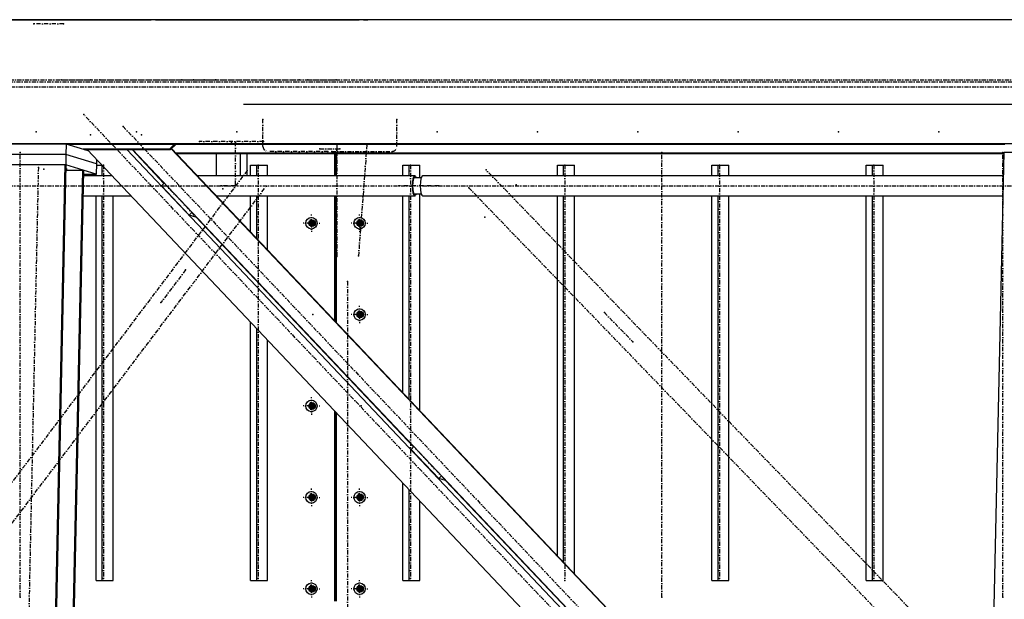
# Model space of a CAD drawing. Header units: millimetres. Extents: x 5305 to 84145, y 9066 to 76599.
# Tile 120 of 158: x 48722 to 51091, y 16907 to 18303. Entities that reach past the tile are written whole.
import ezdxf

# ---------------------------------------------------------------- set-up
doc = ezdxf.new("R2010")
doc.units = ezdxf.units.MM
doc.linetypes.add('STRICHPUNKT2', pattern=[18.5, 10, -4, 0.5, -4])
for name, color, linetype in [('01', 1, 'Continuous'), ('Kante-Höft', 7, 'Continuous'), ('Mitte-Höft', 1, 'Continuous')]:
    doc.layers.add(name, color=color, linetype=linetype)

# ---------------------------------------------------------------- blocks, each defined once
blk = doc.blocks.new('Stahlbau DS')
at = {"layer": 'Kante-Höft'}
for p, q in [((45801.2, 2600.3), (34901.3, 2600.3)), ((39064.2, 2600.3), (39353.7, 2600.3)), ((39353.7, 2600.3), (39136.8, 2600.3)), ((39201.9, 2600.3), (39353.7, 2600.3)), ((39353.7, 2600.3), (39212.4, 2600.3)), ((39353.7, 2600.3), (39222.9, 2600.3)), ((39222.9, 2600.3), (39222.9, 2600.3)), ((39353.7, 2600.3), (39353.7, 2600.3)), ((39353.7, 2600.3), (39425.8, 2600.3)), ((39426.3, 2600.3), (39425.8, 2600.3)), ((39426.3, 2600.3), (39425.8, 2600.3)), ((39426.3, 2600.3), (39425.8, 2600.3)), ((39425.8, 2600.3), (39491.4, 2600.3)), ((39425.8, 2600.3), (39425.8, 2600.3)), ((39426.3, 2600.3), (39426.3, 2600.3)), ((39426.3, 2600.3), (39491.4, 2600.3)), ((39501.9, 2600.3), (39491.4, 2600.3)), ((39501.9, 2600.3), (39491.4, 2600.3)), ((39512.4, 2600.3), (39501.9, 2600.3)), ((39501.9, 2600.3), (39512.4, 2600.3)), ((39512.4, 2600.3), (39992.2, 2600.3)), ((39702.7, 2600.3), (39992.2, 2600.3)), ((40002.7, 2600.3), (39713.2, 2600.3)), ((39723.7, 2600.3), (39992.2, 2600.3)), ((40002.7, 2600.3), (39992.2, 2600.3)), ((39992.2, 2600.3), (39992.2, 2600.3)), ((40002.7, 2600.3), (40013.2, 2600.3)), ((40002.7, 2600.3), (40013.2, 2600.3)), ((41616.9, 2600.3), (40013.2, 2600.3)), ((40081.4, 2600.3), (40013.2, 2600.3)), ((40013.2, 2600.3), (40013.2, 2600.3)), ((41616.9, 2600.3), (40081.4, 2600.3)), ((40081.4, 2600.3), (40081.4, 2600.3)), ((41612.6, 2395.8), (39713.7, 2395.8)), ((45794.8, 2301.3), (34894.9, 2301.3)), ((39287, 2300.9), (39113.3, 2300.9)), ((39287, 2300.9), (39286.5, 2275.9)), ((39340.2, 2284.3), (39287, 2300.9)), ((41545.2, 2300.1), (39289.4, 2300.1)), ((39547.1, 2300.1), (39535.3, 2288.2)), ((39537.9, 2287.4), (39550.5, 2300.1)), ((39286.5, 2275.9), (39112.8, 2275.9)), ((39286.5, 2275.9), (39112.8, 2275.9)), ((39286.5, 2275.9), (39286, 2251)), ((39359.7, 2253.2), (39286.5, 2275.9)), ((39359.7, 2253.2), (39286.5, 2275.9)), ((39535.3, 2288.2), (39327.8, 2288.2)), ((39330.4, 2287.4), (39537.9, 2287.4)), ((39337.3, 2287.4), (41383, 126.8)), ((39432.8, 2287.4), (41431.8, 176.1)), ((39445.7, 2287.4), (39522.4, 2206.3)), ((39446.5, 2287.4), (41438.8, 183.2)), ((39454.5, 2278.8), (39453.8, 2278.8)), ((39455.6, 2277.7), (39454.9, 2277.7)), ((39537.9, 2287.4), (39535.3, 2288.2)), ((39540, 2289.5), (41487.6, 232.5)), ((39540.7, 2290.2), (41488.3, 233.2)), ((41543.4, 2278.8), (39551.4, 2278.8)), ((41543.4, 2277.7), (39552.4, 2277.7)), ((39648.1, 2277.7), (39648.1, 2224.4)), ((39706, 2277.7), (39706, 2224.4)), ((39721.7, 2277.7), (39721.7, 2224.4)), ((39933.1, 2224.4), (39933.1, 2277.7)), ((39934.7, 2277.7), (39934.7, 2224.4)), ((39937, 2277.7), (39937, 2224.4)), ((41446.4, -2257.2), (41543.4, 2281.3)), ((41543.4, 2281.3), (41678.5, 2281.3)), ((39111, 2251.4), (39284.7, 2251.4)), ((39188.9, -2227.3), (39284.7, 2251.4)), ((39191.4, -2228.1), (39287.1, 2250.7)), ((39284.7, 2251.4), (39287.1, 2250.7)), ((39359.1, 2228.3), (39286, 2251)), ((39359.7, 2253.2), (39359.1, 2228.3)), ((39359.9, 2263.5), (39359.7, 2253.2)), ((39231.1, -2240.4), (39326.9, 2238.3)), ((39233.6, -2241.2), (39329.3, 2237.5)), ((39286.9, 2240.3), (39288.4, 2240.3)), ((39286.9, 2238.3), (39326.9, 2238.3)), ((39326.9, 2238.3), (39329.3, 2237.5)), ((39329.1, 2228.3), (39359.1, 2228.3)), ((39359.1, 2224.4), (39359.1, 2228.3)), ((39359.6, 2250.3), (39372.4, 2250.3)), ((39374, 2224.4), (39374, 2248.6)), ((39730.7, 2224.4), (39730.7, 2250.3)), ((39730.7, 2250.3), (39745.6, 2250.3)), ((39745.6, 2224.4), (39745.6, 2250.3)), ((39745.6, 2250.3), (39771.6, 2250.3)), ((39771.6, 2224.4), (39771.6, 2250.3)), ((40097.4, 2224.4), (40097.4, 2250.3)), ((40097.4, 2250.3), (40112.3, 2250.3)), ((40112.3, 2224.4), (40112.3, 2250.3)), ((40112.3, 2250.3), (40138.3, 2250.3)), ((40138.3, 2219.3), (40138.3, 2250.3)), ((40468.9, 2224.4), (40468.9, 2250.3)), ((40468.9, 2250.3), (40483.8, 2250.3)), ((40483.8, 2224.4), (40483.8, 2250.3)), ((40483.8, 2250.3), (40509.8, 2250.3)), ((40509.8, 2224.4), (40509.8, 2250.3)), ((40840.4, 2224.4), (40840.4, 2250.3)), ((40840.4, 2250.3), (40855.3, 2250.3)), ((40855.3, 2224.4), (40855.3, 2250.3)), ((40855.3, 2250.3), (40881.4, 2250.3)), ((40881.4, 2224.4), (40881.4, 2250.3)), ((41212, 2224.4), (41212, 2250.3)), ((41212, 2250.3), (41226.9, 2250.3)), ((41226.9, 2224.4), (41226.9, 2250.3)), ((41226.9, 2250.3), (41252.9, 2250.3)), ((41252.9, 2224.4), (41252.9, 2250.3)), ((39396.9, 2224.4), (39329.1, 2224.4)), ((39506.1, 2224.4), (39505.3, 2224.4)), ((39516.3, 2200.1), (39522.8, 2206.7)), ((40125.8, 2224.4), (39602.9, 2224.4)), ((40141.2, 2219.3), (40123.5, 2219.3)), ((41542.2, 2224.4), (40145.1, 2224.4)), ((39516.3, 2200.1), (39583.1, 2129.7)), ((40123.5, 2181.3), (40141.2, 2181.3)), ((40138.3, 1658.9), (40138.3, 2181.3)), ((39328, 2176.1), (39442.6, 2176.1)), ((39359.1, 1250.3), (39359.1, 2176.1)), ((39374, 1250.3), (39374, 2176.1)), ((39400.1, 1250.3), (39400.1, 2176.1)), ((39648.6, 2176.1), (40125.8, 2176.1)), ((39730.7, 2089.5), (39730.7, 2176.1)), ((39745.6, 2073.7), (39745.6, 2176.1)), ((39771.6, 2046.2), (39771.6, 2176.1)), ((39933.1, 1875.7), (39933.1, 2176.1)), ((39934.7, 2176.1), (39934.7, 1874)), ((39937, 2176.1), (39937, 1871.6)), ((40097.4, 1702.2), (40097.4, 2176.1)), ((40112.3, 1686.4), (40112.3, 2176.1)), ((40145.1, 2176.1), (41541.2, 2176.1)), ((40468.9, 1309.8), (40468.9, 2176.1)), ((40483.8, 1294), (40483.8, 2176.1)), ((40509.8, 1266.6), (40509.8, 2176.1)), ((40840.4, 1250.3), (40840.4, 2176.1)), ((40855.3, 1250.3), (40855.3, 2176.1)), ((40881.4, 1250.3), (40881.4, 2176.1)), ((41212, 1250.3), (41212, 2176.1)), ((41226.9, 1250.3), (41226.9, 2176.1)), ((41252.9, 1250.3), (41252.9, 2176.1)), ((39583.1, 2129.7), (39589.6, 2136.2)), ((39598.7, 2124.8), (39583.1, 2129.7)), ((39599.6, 2125.7), (39598.7, 2124.8)), ((39599.2, 2125.3), (40123, 1572)), ((39876.9, 2110.3), (39865.8, 2110.3)), ((39868.2, 2110.3), (39885.6, 2110.3)), ((39876.9, 2110.3), (39874.5, 2119.3)), ((39876.9, 2110.3), (39874.5, 2101.3)), ((39875.6, 2110.3), (39885, 2110.3)), ((39875.6, 2110.3), (39885, 2110.3)), ((39876.6, 2110.3), (39885, 2110.3)), ((39876.9, 2101.3), (39876.9, 2119.3)), ((39876.9, 2110.3), (39883.2, 2110.3)), ((39882.8, 2105.3), (39882.8, 2115.2)), ((39883, 2105.6), (39883, 2115)), ((39992.7, 2110.3), (39981.6, 2110.3)), ((39984, 2110.3), (40001.4, 2110.3)), ((39992.7, 2110.3), (39990.3, 2119.3)), ((39992.7, 2110.3), (39990.3, 2101.3)), ((39991.4, 2110.3), (40000.8, 2110.3)), ((39991.4, 2110.3), (40000.8, 2110.3)), ((39992.4, 2110.3), (40000.8, 2110.3)), ((39992.7, 2101.3), (39992.7, 2119.3)), ((39992.7, 2110.3), (39999, 2110.3)), ((39998.6, 2105.3), (39998.6, 2115.2)), ((39998.8, 2105.6), (39998.8, 2115)), ((39999.1, 2105.8), (39999.7, 2113.9)), ((39934.7, 2030.3), (39937, 2030.3)), ((39935.9, 2030.3), (39934.7, 2030.3)), ((39934.7, 2030.3), (39937, 2030.3)), ((39937, 2030.3), (39934.7, 2030.3)), ((39934.7, 2000.3), (39937, 2000.3)), ((39934.7, 2000.3), (39935.9, 2000.3)), ((39937, 2000.3), (39934.7, 2000.3)), ((39935.9, 2000.3), (39934.7, 2000.3)), ((39730.7, 1986.4), (39730.7, 1987.2)), ((39745.6, 1970.7), (39745.6, 1971.5)), ((39934.7, 1970.3), (39937, 1970.3)), ((39934.7, 1970.3), (39937, 1970.3)), ((39937, 1970.3), (39934.7, 1970.3)), ((39934.7, 1970.3), (39935.9, 1970.3)), ((39771.6, 1943.2), (39771.6, 1944)), ((39992.7, 1890.3), (39990.3, 1899.3)), ((39992.7, 1881.3), (39992.7, 1899.3)), ((39998.3, 1885.1), (39998.3, 1895.4)), ((39998.6, 1885.3), (39998.6, 1895.2)), ((39730.7, 1250.3), (39730.7, 1871.9)), ((39992.7, 1890.3), (39981.6, 1890.3)), ((39984, 1890.3), (40001.4, 1890.3)), ((39992.7, 1890.3), (39990.3, 1881.3)), ((39991.1, 1890.3), (40000.8, 1890.3)), ((39991.1, 1890.3), (40000.8, 1890.3)), ((39992.2, 1886.7), (39992.2, 1893.9)), ((39992.4, 1890.3), (40000.8, 1890.3)), ((39992.7, 1890.3), (39999, 1890.3)), ((39745.6, 1250.3), (39745.6, 1856.2)), ((39771.6, 1250.3), (39771.6, 1828.7)), ((39933.1, 1772.6), (39933.1, 1773.4)), ((39934.7, 1771.7), (39934.7, 1771)), ((39937, 1769.3), (39937, 1768.5)), ((39876.9, 1670.3), (39865.8, 1670.3)), ((39868.2, 1670.3), (39885.6, 1670.3)), ((39876.9, 1670.3), (39874.5, 1679.3)), ((39876.9, 1670.3), (39874.5, 1661.3)), ((39875.3, 1670.3), (39885, 1670.3)), ((39875.3, 1670.3), (39885, 1670.3)), ((39876.6, 1670.3), (39885, 1670.3)), ((39876.9, 1661.3), (39876.9, 1679.3)), ((39876.9, 1670.3), (39883.2, 1670.3)), ((39882.5, 1665.1), (39882.5, 1675.4)), ((39882.6, 1665.2), (39882.6, 1675.3)), ((39882.8, 1665.3), (39882.8, 1675.2)), ((39933.1, 1200.3), (39933.1, 1658.1)), ((39934.7, 1656.4), (39934.7, 1200.3)), ((39937, 1654), (39937, 1200.3)), ((40097.4, 1599.1), (40097.4, 1599.9)), ((40112.3, 1583.4), (40112.3, 1584.2)), ((40116.9, 1565.9), (40123.4, 1572.4)), ((40116.9, 1565.9), (40183.6, 1495.4)), ((40183.6, 1495.4), (40190.1, 1502)), ((40199.3, 1490.5), (40183.6, 1495.4)), ((40097.4, 1250.3), (40097.4, 1484.6)), ((40112.3, 1250.3), (40112.3, 1468.9)), ((40200.2, 1491.4), (40199.3, 1490.5)), ((40199.8, 1491), (40723.6, 937.8)), ((39876.9, 1450.3), (39865.8, 1450.3)), ((39868.2, 1450.3), (39885.6, 1450.3)), ((39876.9, 1450.3), (39874.5, 1459.3)), ((39876.9, 1450.3), (39874.5, 1441.3)), ((39875.3, 1450.3), (39885, 1450.3)), ((39875.3, 1450.3), (39885, 1450.3)), ((39876.6, 1450.3), (39885, 1450.3)), ((39876.9, 1441.3), (39876.9, 1459.3)), ((39876.9, 1450.3), (39883.2, 1450.3)), ((39882.5, 1445.1), (39882.5, 1455.4)), ((39882.6, 1445.2), (39882.6, 1455.3)), ((39882.8, 1445.3), (39882.8, 1455.2)), ((39992.7, 1450.3), (39981.6, 1450.3)), ((39984, 1450.3), (40001.4, 1450.3)), ((39992.7, 1450.3), (39990.3, 1459.3)), ((39992.7, 1450.3), (39990.3, 1441.3)), ((39991.1, 1450.3), (40000.8, 1450.3)), ((39991.1, 1450.3), (40000.8, 1450.3)), ((39992.2, 1446.7), (39992.2, 1453.9)), ((39992.4, 1450.3), (40000.8, 1450.3)), ((39992.7, 1441.3), (39992.7, 1459.3)), ((39992.7, 1450.3), (39999, 1450.3)), ((39998.3, 1445.1), (39998.3, 1455.4)), ((39998.6, 1445.3), (39998.6, 1455.2)), ((40138.3, 1250.3), (40138.3, 1441.4)), ((39359.1, 1250.3), (39374, 1250.3)), ((39374, 1250.3), (39400.1, 1250.3)), ((39730.7, 1250.3), (39745.6, 1250.3)), ((39745.6, 1250.3), (39771.6, 1250.3)), ((39876.9, 1230.3), (39874.5, 1239.3)), ((39876.9, 1221.3), (39876.9, 1239.3)), ((39882.5, 1225.1), (39882.5, 1235.4)), ((39882.6, 1225.2), (39882.6, 1235.3)), ((39882.8, 1225.3), (39882.8, 1235.2)), ((39992.7, 1230.3), (39990.3, 1239.3)), ((39992.2, 1226.7), (39992.2, 1233.9)), ((39992.7, 1221.3), (39992.7, 1239.3)), ((39998.3, 1225.1), (39998.3, 1235.4)), ((39998.6, 1225.3), (39998.6, 1235.2)), ((40097.4, 1250.3), (40112.3, 1250.3)), ((40112.3, 1250.3), (40138.3, 1250.3)), ((40840.4, 1250.3), (40855.3, 1250.3)), ((40855.3, 1250.3), (40881.4, 1250.3)), ((41212, 1250.3), (41226.9, 1250.3)), ((41226.9, 1250.3), (41252.9, 1250.3)), ((39876.9, 1230.3), (39865.8, 1230.3)), ((39868.2, 1230.3), (39885.6, 1230.3)), ((39876.9, 1230.3), (39874.5, 1221.3)), ((39875.3, 1230.3), (39885, 1230.3)), ((39875.3, 1230.3), (39885, 1230.3)), ((39876.6, 1230.3), (39885, 1230.3)), ((39876.9, 1230.3), (39883.2, 1230.3)), ((39992.7, 1230.3), (39981.6, 1230.3)), ((39984, 1230.3), (40001.4, 1230.3)), ((39992.7, 1230.3), (39990.3, 1221.3)), ((39991.1, 1230.3), (40000.8, 1230.3)), ((39991.1, 1230.3), (40000.8, 1230.3)), ((39992.4, 1230.3), (40000.8, 1230.3)), ((39992.7, 1230.3), (39999, 1230.3))]:
    blk.add_line(p, q, dxfattribs=at)
for centre, major_axis, ratio, start_param, end_param in [((40125.8, 2200.3), (0, -24.1), 0.262189, 3.141593, 6.283185), ((40125.8, 2200.3), (0, -20.9), 0.262189, 3.141593, 6.283185), ((40125.8, 2200.3), (0, -24.1), 0.262189, 2.476322, 3.141593), ((40125.8, 2200.3), (0, -20.9), 0.262189, 2.711893, 3.141593), ((40145.1, 2200.3), (0, -24.1), 0.262189, 3.141593, 6.283185), ((40125.8, 2200.3), (0, -24.1), 0.262189, 0, 0.665271), ((40125.8, 2200.3), (0, -20.9), 0.262189, 0, 0.4297), ((39878.7, 2110.3), (0, -6.5), 0.965016, 3.141593, 6.283185), ((39881.9, 2110.3), (0, -6.5), 0.965016, 3.395094, 6.029684), ((39878.7, 2110.3), (0, -6.5), 0.965016, 0, 3.141593), ((39994.5, 2110.3), (0, -6.5), 0.965016, 3.141593, 6.283185), ((39997.7, 2110.3), (0, -6.5), 0.965016, 3.395094, 6.029684), ((39994.5, 2110.3), (0, -6.5), 0.965016, 0, 3.141593), ((39994.5, 1890.3), (0, -6.5), 0.965016, 3.141593, 6.283185), ((39997.4, 1890.3), (0, -6.5), 0.965016, 3.373562, 6.051216), ((39994.5, 1890.3), (0, -6.5), 0.965016, 0, 3.141593), ((39878.7, 1670.3), (0, -6.5), 0.965016, 3.141593, 6.283185), ((39881.6, 1670.3), (0, -6.5), 0.965016, 3.373562, 6.051216), ((39878.7, 1670.3), (0, -6.5), 0.965016, 0, 3.141593), ((39878.7, 1450.3), (0, -6.5), 0.965016, 3.141593, 6.283185), ((39881.6, 1450.3), (0, -6.5), 0.965016, 3.373562, 6.051216), ((39878.7, 1450.3), (0, -6.5), 0.965016, 0, 3.141593), ((39994.5, 1450.3), (0, -6.5), 0.965016, 3.141593, 6.283185), ((39997.4, 1450.3), (0, -6.5), 0.965016, 3.373562, 6.051216), ((39994.5, 1450.3), (0, -6.5), 0.965016, 0, 3.141593), ((39878.7, 1230.3), (0, -6.5), 0.965016, 3.141593, 6.283185), ((39881.6, 1230.3), (0, -6.5), 0.965016, 3.373562, 6.051216), ((39878.7, 1230.3), (0, -6.5), 0.965016, 0, 3.141593), ((39994.5, 1230.3), (0, -6.5), 0.965016, 3.141593, 6.283185), ((39997.4, 1230.3), (0, -6.5), 0.965016, 3.373562, 6.051216), ((39994.5, 1230.3), (0, -6.5), 0.965016, 0, 3.141593)]:
    blk.add_ellipse(centre, major_axis=major_axis, ratio=ratio, start_param=start_param, end_param=end_param, dxfattribs=at)
for centre, major_axis in [((39877.1, 2110.3), (0, -14)), ((39878.7, 2110.3), (0, -8)), ((39992.9, 2110.3), (0, -14)), ((39994.5, 2110.3), (0, -8)), ((39992.9, 1890.3), (0, -14)), ((39994.5, 1890.3), (0, -8)), ((39877.1, 1670.3), (0, -14)), ((39878.7, 1670.3), (0, -8)), ((39877.1, 1450.3), (0, -14)), ((39878.7, 1450.3), (0, -8)), ((39992.9, 1450.3), (0, -14)), ((39994.5, 1450.3), (0, -8)), ((39877.1, 1230.3), (0, -14)), ((39878.7, 1230.3), (0, -8)), ((39992.9, 1230.3), (0, -14)), ((39994.5, 1230.3), (0, -8))]:
    blk.add_ellipse(centre, major_axis=major_axis, ratio=0.965016, dxfattribs=at)
for p in [(39208.9, 2590.3), (39281, 2590.3), (39275.4, 2455.3), (39346.7, 2455.3), (39367.7, 2455.3), (39367.7, 2455.3), (39565.5, 2455.8), (39565.6, 2455.8), (39593.2, 2455.8), (39619.1, 2455.8), (39646.7, 2455.8), (39646.8, 2455.8), (39847.5, 2455.3), (39847.5, 2455.3), (39868.4, 2455.3), (39936.6, 2455.3), (39329.6, 2371.8), (39760.5, 2360.3), (40082.8, 2360.3), (39214.9, 2330.3), (39345.5, 2323.3), (39424.1, 2343.2), (39456.2, 2330.3), (39468.3, 2323.3), (39697.5, 2330.3), (40180, 2330.3), (40421.2, 2330.3), (40662.5, 2330.3), (40903.7, 2330.3), (41145, 2330.3), (41386.2, 2330.3), (39607.7, 2307.3), (39684.9, 2304.3), (39694.1, 2304.3), (39762.1, 2307.3), (39938.2, 2300.3), (40010.5, 2298.6), (39176.4, 2280.3), (39897.5, 2289.3), (39916.8, 2283.3), (39926.5, 2283.3), (39945.8, 2289.3), (40720.4, 2280.3), (41540.7, 2280.3), (39220.2, 2244.5), (39233.1, 2240.5), (39377.2, 2250.3), (39722.7, 2237.2), (39748.7, 2250.3), (40115.4, 2250.3), (40297.4, 2238.5), (40486.9, 2250.3), (40858.5, 2250.3), (41230, 2250.3), (39694.1, 2203.3), (39527.7, 2201.2), (39659.2, 2200.3), (39663.7, 2193.3), (39693.8, 2200.3), (39768.9, 2199.8), (40087.2, 2200.3), (40125.8, 2200.3), (40145.1, 2200.3), (40183.7, 2200.3), (40255.9, 2195.6), (40369.7, 2202.9), (39594.4, 2130.8), (39747.4, 2125.6), (39877.1, 2110.3), (39880.8, 2110.3), (39992.9, 2110.3), (39996.6, 2110.3), (40294.6, 2125.1), (39938.2, 2030.3), (39990.3, 2031.9), (39574.3, 1997.9), (39964.1, 1970.3), (39964.1, 1970.3), (39514.9, 1919.1), (40582, 1895.3), (39880.8, 1890.3), (39996.6, 1890.3), (40650.3, 1824.6), (39880.8, 1670.3), (39996.6, 1670.3), (40128.2, 1566.9), (40195, 1496.5), (39880.8, 1450.3), (39996.6, 1450.3), (39377.2, 1250.3), (39748.7, 1250.3), (40115.4, 1250.3), (40486.9, 1250.3), (40858.5, 1250.3), (41230, 1250.3), (39176.4, 1210.3), (39880.8, 1230.3), (39996.6, 1230.3), (40720.4, 1210.3), (41540.7, 1210.3)]:
    blk.add_point(p, dxfattribs=at)
at = {"layer": 'Mitte-Höft', "linetype": 'STRICHPUNKT2'}
for p, q in [((39281, 2590.3), (39208.9, 2590.3)), ((35670.7, 2450.3), (46570.5, 2450.3)), ((37152.9, 2455.8), (39646.8, 2455.8)), ((39275.4, 2455.3), (39346.7, 2455.3)), ((39367.7, 2455.3), (39847.5, 2455.3)), ((39565.5, 2455.8), (42059.4, 2455.8)), ((39868.4, 2455.3), (39936.6, 2455.3)), ((34936, 2439), (45835.9, 2439)), ((41491.7, 88.4), (39329.6, 2371.8)), ((39760.5, 2295.3), (39760.5, 2360.3)), ((40082.8, 2295.3), (40082.8, 2360.3)), ((39424.1, 2343.2), (41526.1, 123.2)), ((39762.1, 2307.3), (39607.7, 2307.3)), ((39694.1, 2203.3), (39694.1, 2304.3)), ((39938.2, 2300.3), (39938.2, 2030.3)), ((40010.5, 2298.6), (39990.3, 2031.9)), ((39176.4, 1210.3), (39176.4, 2280.3)), ((39916.8, 2283.3), (39772.1, 2283.3)), ((39897.5, 2289.3), (39945.8, 2289.3)), ((39926.5, 2283.3), (40071.2, 2283.3)), ((40720.4, 1210.3), (40720.4, 2280.3)), ((41540.7, 1210.3), (41540.7, 2280.3)), ((39722.7, 2237.2), (38130.4, 125.4)), ((39220.2, 2244.5), (39124.4, -2234.3)), ((39286.9, 2241.3), (39289.8, 2241.3)), ((39377.2, 2250.3), (39377.2, 1250.3)), ((39748.7, 2250.3), (39748.7, 1250.3)), ((40115.4, 2250.3), (40115.4, 1250.3)), ((44575.9, -2195), (40297.4, 2238.5)), ((40486.9, 2250.3), (40486.9, 1250.3)), ((40858.5, 2250.3), (40858.5, 1250.3)), ((41230, 2250.3), (41230, 1250.3)), ((35320, 2200.3), (40125.8, 2200.3)), ((38176.7, 87.9), (39768.9, 2199.8)), ((39594.4, 2130.8), (39527.7, 2201.2)), ((39693.8, 2200.3), (39659.2, 2200.3)), ((40183.7, 2200.3), (40087.2, 2200.3)), ((40145.1, 2200.3), (44950.9, 2200.3)), ((40255.9, 2195.6), (44534.4, -2238)), ((39877.1, 2110.3), (39856.9, 2110.3)), ((39878.7, 2110.3), (39871, 2110.3)), ((39878.7, 2110.3), (39871, 2110.3)), ((39875.3, 2110.3), (39880.5, 2110.3)), ((39881.9, 2110.3), (39875.6, 2110.3)), ((39877.1, 2110.3), (39877.1, 2131.3)), ((39877.1, 2110.3), (39897.4, 2110.3)), ((39877.1, 2110.3), (39877.1, 2089.3)), ((39877.9, 2110.3), (39882.7, 2110.3)), ((39878.7, 2110.3), (39878.7, 2118.3)), ((39878.7, 2110.3), (39878.7, 2118.3)), ((39878.7, 2110.3), (39886.4, 2110.3)), ((39878.7, 2110.3), (39878.7, 2102.3)), ((39878.7, 2110.3), (39886.4, 2110.3)), ((39878.7, 2110.3), (39878.7, 2102.3)), ((39881.9, 2110.3), (39881.9, 2115.9)), ((39881.9, 2110.3), (39885, 2110.3)), ((39881.9, 2110.3), (39881.9, 2104.6)), ((39992.9, 2110.3), (39972.7, 2110.3)), ((39994.5, 2110.3), (39986.8, 2110.3)), ((39994.5, 2110.3), (39986.8, 2110.3)), ((39991.1, 2110.3), (39996.3, 2110.3)), ((39997.7, 2110.3), (39991.4, 2110.3)), ((39992.9, 2110.3), (39992.9, 2131.3)), ((39992.9, 2110.3), (40013.2, 2110.3)), ((39992.9, 2110.3), (39992.9, 2089.3)), ((39993.7, 2110.3), (39998.5, 2110.3)), ((39994.5, 2110.3), (39994.5, 2118.3)), ((39994.5, 2110.3), (39994.5, 2118.3)), ((39994.5, 2110.3), (40002.2, 2110.3)), ((39994.5, 2110.3), (39994.5, 2102.3)), ((39994.5, 2110.3), (40002.2, 2110.3)), ((39994.5, 2110.3), (39994.5, 2102.3)), ((39997.7, 2110.3), (39997.7, 2115.9)), ((39997.7, 2110.3), (40000.8, 2110.3)), ((39997.7, 2110.3), (39997.7, 2104.6)), ((39574.3, 1997.9), (39514.9, 1919.1)), ((39964.1, 1970.3), (39964.1, -1969.7)), ((39992.9, 1890.3), (39992.9, 1911.3)), ((39994.5, 1890.3), (39994.5, 1898.3)), ((39994.5, 1890.3), (39994.5, 1898.3)), ((39997.4, 1890.3), (39997.4, 1896)), ((40582, 1895.3), (40650.3, 1824.6)), ((39992.9, 1890.3), (39972.7, 1890.3)), ((39994.5, 1890.3), (39986.8, 1890.3)), ((39994.5, 1890.3), (39986.8, 1890.3)), ((39997.4, 1890.3), (39991.1, 1890.3)), ((39991.1, 1890.3), (39996.3, 1890.3)), ((39992.9, 1890.3), (40013.2, 1890.3)), ((39992.9, 1890.3), (39992.9, 1869.3)), ((39993.7, 1890.3), (39998.3, 1890.3)), ((39994.5, 1890.3), (40002.2, 1890.3)), ((39994.5, 1890.3), (39994.5, 1882.3)), ((39994.5, 1890.3), (40002.2, 1890.3)), ((39994.5, 1890.3), (39994.5, 1882.3)), ((39997.4, 1890.3), (40000.8, 1890.3)), ((39997.4, 1890.3), (39997.4, 1884.5)), ((39877.1, 1670.3), (39877.1, 1691.3)), ((39877.1, 1670.3), (39856.9, 1670.3)), ((39878.7, 1670.3), (39871, 1670.3)), ((39878.7, 1670.3), (39871, 1670.3)), ((39881.6, 1670.3), (39875.3, 1670.3)), ((39875.3, 1670.3), (39880.5, 1670.3)), ((39877.1, 1670.3), (39897.4, 1670.3)), ((39877.1, 1670.3), (39877.1, 1649.3)), ((39877.9, 1670.3), (39882.4, 1670.3)), ((39878.7, 1670.3), (39878.7, 1678.3)), ((39878.7, 1670.3), (39878.7, 1678.3)), ((39878.7, 1670.3), (39886.4, 1670.3)), ((39878.7, 1670.3), (39878.7, 1662.3)), ((39878.7, 1670.3), (39886.4, 1670.3)), ((39878.7, 1670.3), (39878.7, 1662.3)), ((39881.6, 1670.3), (39881.6, 1676)), ((39881.6, 1670.3), (39885, 1670.3)), ((39881.6, 1670.3), (39881.6, 1664.5)), ((40195, 1496.5), (40128.2, 1566.9)), ((39877.1, 1450.3), (39877.1, 1471.3)), ((39992.9, 1450.3), (39992.9, 1471.3)), ((39877.1, 1450.3), (39856.9, 1450.3)), ((39878.7, 1450.3), (39871, 1450.3)), ((39878.7, 1450.3), (39871, 1450.3)), ((39881.6, 1450.3), (39875.3, 1450.3)), ((39875.3, 1450.3), (39880.5, 1450.3)), ((39877.1, 1450.3), (39897.4, 1450.3)), ((39877.1, 1450.3), (39877.1, 1429.3)), ((39877.9, 1450.3), (39882.4, 1450.3)), ((39878.7, 1450.3), (39878.7, 1458.3)), ((39878.7, 1450.3), (39878.7, 1458.3)), ((39878.7, 1450.3), (39886.4, 1450.3)), ((39878.7, 1450.3), (39878.7, 1442.3)), ((39878.7, 1450.3), (39886.4, 1450.3)), ((39878.7, 1450.3), (39878.7, 1442.3)), ((39881.6, 1450.3), (39881.6, 1456)), ((39881.6, 1450.3), (39885, 1450.3)), ((39881.6, 1450.3), (39881.6, 1444.5)), ((39992.9, 1450.3), (39972.7, 1450.3)), ((39994.5, 1450.3), (39986.8, 1450.3)), ((39994.5, 1450.3), (39986.8, 1450.3)), ((39997.4, 1450.3), (39991.1, 1450.3)), ((39991.1, 1450.3), (39996.3, 1450.3)), ((39992.9, 1450.3), (40013.2, 1450.3)), ((39992.9, 1450.3), (39992.9, 1429.3)), ((39993.7, 1450.3), (39998.3, 1450.3)), ((39994.5, 1450.3), (39994.5, 1458.3)), ((39994.5, 1450.3), (39994.5, 1458.3)), ((39994.5, 1450.3), (40002.2, 1450.3)), ((39994.5, 1450.3), (39994.5, 1442.3)), ((39994.5, 1450.3), (40002.2, 1450.3)), ((39994.5, 1450.3), (39994.5, 1442.3)), ((39997.4, 1450.3), (39997.4, 1456)), ((39997.4, 1450.3), (40000.8, 1450.3)), ((39997.4, 1450.3), (39997.4, 1444.5)), ((39877.1, 1230.3), (39877.1, 1251.3)), ((39878.7, 1230.3), (39878.7, 1238.3)), ((39878.7, 1230.3), (39878.7, 1238.3)), ((39881.6, 1230.3), (39881.6, 1236)), ((39992.9, 1230.3), (39992.9, 1251.3)), ((39994.5, 1230.3), (39994.5, 1238.3)), ((39994.5, 1230.3), (39994.5, 1238.3)), ((39997.4, 1230.3), (39997.4, 1236)), ((39877.1, 1230.3), (39856.9, 1230.3)), ((39878.7, 1230.3), (39871, 1230.3)), ((39878.7, 1230.3), (39871, 1230.3)), ((39881.6, 1230.3), (39875.3, 1230.3)), ((39875.3, 1230.3), (39880.5, 1230.3)), ((39877.1, 1230.3), (39897.4, 1230.3)), ((39877.1, 1230.3), (39877.1, 1209.3)), ((39877.9, 1230.3), (39882.4, 1230.3)), ((39878.7, 1230.3), (39886.4, 1230.3)), ((39878.7, 1230.3), (39878.7, 1222.3)), ((39878.7, 1230.3), (39886.4, 1230.3)), ((39878.7, 1230.3), (39878.7, 1222.3)), ((39881.6, 1230.3), (39885, 1230.3)), ((39881.6, 1230.3), (39881.6, 1224.5)), ((39992.9, 1230.3), (39972.7, 1230.3)), ((39994.5, 1230.3), (39986.8, 1230.3)), ((39994.5, 1230.3), (39986.8, 1230.3)), ((39997.4, 1230.3), (39991.1, 1230.3)), ((39991.1, 1230.3), (39996.3, 1230.3)), ((39992.9, 1230.3), (40013.2, 1230.3)), ((39992.9, 1230.3), (39992.9, 1209.3)), ((39993.7, 1230.3), (39998.3, 1230.3)), ((39994.5, 1230.3), (40002.2, 1230.3)), ((39994.5, 1230.3), (39994.5, 1222.3)), ((39994.5, 1230.3), (40002.2, 1230.3)), ((39994.5, 1230.3), (39994.5, 1222.3)), ((39997.4, 1230.3), (40000.8, 1230.3)), ((39997.4, 1230.3), (39997.4, 1224.5))]:
    blk.add_line(p, q, dxfattribs=at)
for centre, start_param, end_param in [((39772.1, 2295.3), 4.712389, 6.283185), ((40071.2, 2295.3), 0, 1.570796)]:
    blk.add_ellipse(centre, major_axis=(0, -12), ratio=0.965016, start_param=start_param, end_param=end_param, dxfattribs=at)

msp = doc.modelspace()

# ---------------------------------------------------------------- block references
at = {"layer": '01'}
msp.add_blockref('Stahlbau DS', (9546.7, 15702.4), dxfattribs=at)

doc.saveas('drawing.dxf')
